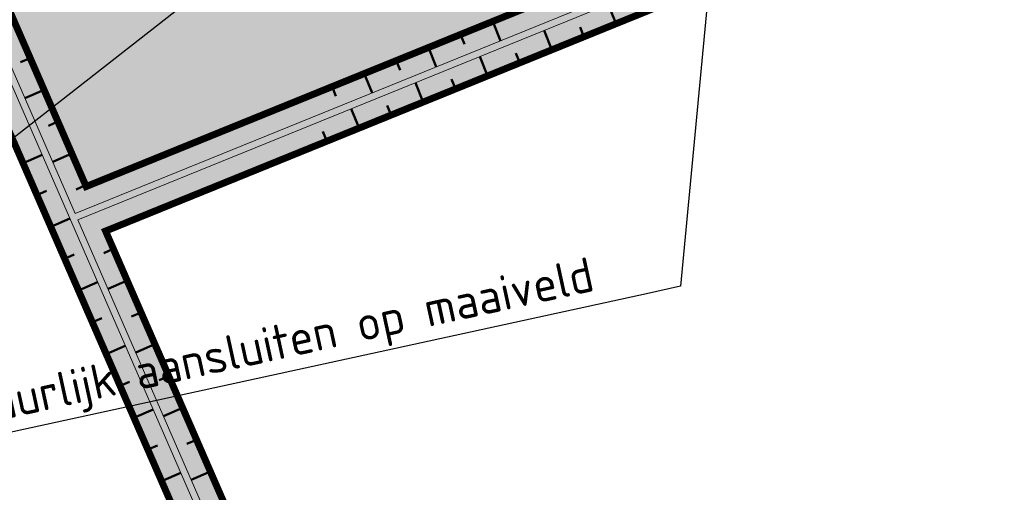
# Model space of a CAD drawing. Header units: metres. Extents: x 197883 to 206898, y 361907 to 364395.
# Tile 5 of 256: x 198749 to 198820, y 362175 to 362209. Entities that reach past the tile are written whole.
import ezdxf
from ezdxf import colors
from ezdxf.entities.mleader import LeaderData, LeaderLine
from ezdxf.math import Vec2, Vec3

# ---------------------------------------------------------------- set-up
doc = ezdxf.new("R2010")
doc.units = ezdxf.units.M
doc.layers.add('N-PV-GR-GRAS-A', color=7, linetype='Continuous', lineweight=18, true_color=0xc1e37d)
doc.layers.add('N-PV-WH-GEUL-G', color=7, linetype='Continuous', lineweight=35, true_color=0x167592)
for name, color, linetype, lineweight in [('N-PV-GW-TALUD-GD', 250, 'Continuous', 50), ('N-PV-KG-GRENS-BUFFERZONE-A', 253, 'Continuous', 15), ('N-WE-GW-ONTWERP-GEUL', 7, 'Continuous', 18), ('N-WE-KG-PROJECTGEBIED-SLIJKWELLSEWAAD', 10, 'KG-OG', 35), ('N-WE-KG-PROJECTGRENS-SLIJKWELLSEWAAD', 190, 'KG-OG', 35), ('X-XX-AL-VERWIJZING-T25-1000', 7, 'Continuous', 25), ('X-XX-AL-VERWIJZING_PRES-T25-1000', 7, 'Continuous', 25)]:
    doc.layers.add(name, color=color, linetype=linetype, lineweight=lineweight)
doc.styles.add('NLCS-ISO-M1000-T25', font='NLCS-ISO.ttf', dxfattribs={"height": 2.5})
doc.linetypes.add('KG-OG', pattern='A,5.5,-1.5,[2,NLCS.SHX,S=0.5,R=0,X=0,Y=0],-1.5', length=8.5)

msp = doc.modelspace()

# ---------------------------------------------------------------- hatches: boundary and pattern name
at = {"layer": 'N-PV-GR-GRAS-A', "transparency": 33554648}
h = msp.add_hatch(color=256, dxfattribs=at)
h.dxf.hatch_style = 1
h.paths.add_polyline_path([(198854.7693367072, 362236.7421746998, 0.03458385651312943), (198862.8515594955, 362240.6944691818, 0.05649319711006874), (198963.6918044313, 362315.2778575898, -0.2075639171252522), (198988.2113824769, 362321.6590636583, -0.1244787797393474), (199002.5720561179, 362315.5468413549), (199002.7961306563, 362317.2471684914, 0.1166880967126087), (198988.6133417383, 362323.1140529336, 0.2094449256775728), (198962.7162202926, 362316.4190365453, -0.05652191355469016), (198862.1010930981, 362241.9932379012, -0.03458385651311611), (198854.2050562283, 362238.1319903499), (198753.4074102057, 362197.207034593), (198691.8772940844, 362338.3637500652), (198683.048137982, 362354.2650643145), (198681.8068203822, 362353.4106769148), (198690.5309823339, 362337.6984571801), (198752.616720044, 362195.267085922)])
h = msp.add_hatch(color=256, dxfattribs=at)
h.dxf.hatch_style = 1
h.paths.add_polyline_path([(198690.0822117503, 362337.476692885), (198681.393047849, 362353.125881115), (198680.1399061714, 362352.292788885), (198688.7358999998, 362336.8114), (198780.7430000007, 362125.7371999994), (198788.4445863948, 362132.5535422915), (198792.4151412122, 362129.176377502), (198794.1331248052, 362125.5522844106), (198795.488542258, 362126.1948134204), (198793.6324954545, 362130.1101513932), (198788.4250423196, 362134.5393629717), (198781.293697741, 362128.2277171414)])
h = msp.add_hatch(color=256, dxfattribs=at)
h.dxf.hatch_style = 1
h.paths.add_polyline_path([(198754.8064151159, 362193.9975666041), (198855.5217106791, 362234.8890871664, 0.03458385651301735), (198863.8521813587, 362238.962777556, 0.05645401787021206), (198964.9907315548, 362313.7545776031, -0.2068265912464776), (198987.9031873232, 362319.6829523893, -0.1343263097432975), (199002.2677432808, 362313.2376482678), (199002.4966229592, 362314.9744378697, 0.1268001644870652), (198988.1343336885, 362321.165035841, 0.2073860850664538), (198964.0167405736, 362314.8972260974, -0.05648350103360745), (198863.1017149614, 362240.2615462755, -0.03458385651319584), (198854.9574302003, 362236.2789028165), (198752.8165778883, 362194.808590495), (198781.4772636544, 362129.0578895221), (198788.3850435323, 362135.171667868), (198790.0968241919, 362133.7279177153), (198794.0164771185, 362130.4033518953), (198795.9155561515, 362126.3972372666), (198797.2709736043, 362127.0397662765), (198795.2333678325, 362131.3381036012), (198791.0654999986, 362134.8731999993), (198788.3614184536, 362137.1538766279), (198782.0279613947, 362131.548406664)])
at = {"layer": 'N-PV-KG-GRENS-BUFFERZONE-A', "transparency": 33554559}
h = msp.add_hatch(color=256, dxfattribs=at)
h.dxf.hatch_style = 1
edge = h.paths.add_edge_path()
edge.add_line((198988.7155552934, 362505.3864690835), (198992.2102300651, 362517.6116675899))
edge.add_arc((198976.7043673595, 362498.0012565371), 24.99999999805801, 51.66673846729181, 64.55349829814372)
edge.add_arc((198975.5522378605, 362495.579951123), 27.68144033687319, 64.55349829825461, 121.8929583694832)
edge.add_line((198960.9271919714, 362519.0825078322), (198960.701, 362519.446))
edge.add_line((198960.701, 362519.446), (198956.214, 362517.596))
edge.add_line((198956.214, 362517.596), (198952.358, 362517.889))
edge.add_line((198952.358, 362517.889), (198948.6270000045, 362521.6999999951))
edge.add_line((198948.6270000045, 362521.6999999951), (198945.1059999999, 362525.22))
edge.add_line((198945.1059999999, 362525.22), (198940.4670000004, 362527.8399999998))
edge.add_line((198940.4670000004, 362527.8399999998), (198934.5059999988, 362530.5150000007))
edge.add_line((198934.5059999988, 362530.5150000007), (198932.8855314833, 362531.2883806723))
edge.add_line((198932.8855314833, 362531.2883806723), (198930.043, 362532.645))
edge.add_line((198930.043, 362532.645), (198923.626, 362534.243))
edge.add_line((198923.626, 362534.243), (198921.44, 362534.041))
edge.add_line((198921.44, 362534.041), (198916.148, 362531.484))
edge.add_line((198916.148, 362531.484), (198912.0233888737, 362528.1696697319))
edge.add_line((198912.0233888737, 362528.1696697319), (198907.749, 362524.835))
edge.add_line((198907.749, 362524.835), (198899.714, 362518.621))
edge.add_line((198899.714, 362518.621), (198872.015, 362497.677))
edge.add_line((198872.015, 362497.677), (198849.267, 362480.755))
edge.add_line((198849.267, 362480.755), (198827.175, 362464.682))
edge.add_line((198827.175, 362464.682), (198815.628, 362455.842))
edge.add_line((198815.628, 362455.842), (198805.822, 362447.846))
edge.add_line((198805.822, 362447.846), (198788.371, 362433.497))
edge.add_line((198788.371, 362433.497), (198769.111, 362419.407))
edge.add_line((198769.111, 362419.407), (198709.693, 362372.326))
edge.add_line((198709.693, 362372.326), (198683.0484876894, 362354.2644344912))
edge.add_line((198683.0484876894, 362354.2644344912), (198691.8772940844, 362338.3637500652))
edge.add_line((198691.8772940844, 362338.3637500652), (198753.4074102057, 362197.207034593))
edge.add_line((198753.4074102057, 362197.207034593), (198854.2050562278, 362238.1319903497))
edge.add_arc((198830.2742482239, 362297.0732663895), 63.61413045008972, 292.0976948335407, 300.0205732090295)
edge.add_arc((198584.2703122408, 362722.8114712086), 555.3162308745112, 300.0205732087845, 312.9606732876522)
edge.add_arc((198983.3062990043, 362290.2082422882), 33.33102274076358, 81.13553757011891, 128.1516620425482, ccw=False)
edge.add_arc((198983.3062987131, 362290.2082423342), 33.33102274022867, 54.215525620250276, 81.13553706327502, ccw=False)
edge.add_arc((197642.3982172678, 362538.0297683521), 1378.197257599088, 350.7816862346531, 351.0149646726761)
edge.add_arc((199997.9765123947, 362170.4728987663), 1005.891508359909, 170.9719184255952, 171.2906141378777, ccw=False)
edge.add_line((199004.5464397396, 362328.31591361), (199006.382, 362340.158))
edge.add_arc((199016.2839353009, 362339.2941182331), 9.939547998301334, 167.1396093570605, 175.0139273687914, ccw=False)
edge.add_line((199006.593717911, 362341.506425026), (199010.984, 362369.4680000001))
edge.add_line((199010.984, 362369.4680000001), (199018.03, 362368.6230000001))
edge.add_line((199018.03, 362368.6230000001), (199018.9139999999, 362373.53))
edge.add_line((199018.9139999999, 362373.53), (199016.6340779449, 362373.9369591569))
edge.add_line((199016.6340779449, 362373.9369591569), (199001.8656870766, 362376.5748318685))
edge.add_arc((198862.4393096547, 362398.9396440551), 141.2087091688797, 340.4622990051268, 350.88704920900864, ccw=False)
edge.add_arc((199136.8806989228, 362301.5515741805), 150.0000000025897, 160.4622990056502, 165.9895519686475)
edge.add_arc((198983.3062988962, 362290.2082422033), 48.33102273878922, 80.42818529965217, 128.9724843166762)
edge.add_arc((198584.2703122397, 362722.8114712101), 540.3162308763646, 300.02057320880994, 313.02081678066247, ccw=False)
edge.add_arc((198830.2742482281, 362297.0732663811), 48.61413044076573, 292.097694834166, 300.02057320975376, ccw=False)
edge.add_line((198848.5622514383, 362252.03014685), (198758.4244958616, 362215.5414419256))
edge.add_arc((198611.3264755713, 362186.178669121), 150.0000000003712, 11.28864608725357, 43.37010022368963)
edge.add_line((198720.3664448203, 362289.1849073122), (198718.0823377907, 362292.1026763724))
edge.add_arc((198768.3766325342, 362324.4399801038), 59.79312081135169, 198.5221105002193, 212.7394637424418, ccw=False)
edge.add_line((198711.6807274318, 362305.4454640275), (198710.2575471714, 362308.7103928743))
edge.add_arc((198770.683428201, 362328.8385738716), 63.69011515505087, 122.06102572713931, 198.4231890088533, ccw=False)
edge.add_arc((198668.9001890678, 362520.387324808), 153.4496473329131, 296.2941662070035, 317.5321135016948)
edge.add_arc((199031.6043978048, 362189.4501584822), 337.5432465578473, 122.3269054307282, 137.6631123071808, ccw=False)
edge.add_arc((198888.5358565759, 362415.5270951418), 69.99999999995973, 120.38213154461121, 122.3269054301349, ccw=False)
edge.add_arc((198890.7476600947, 362416.8794749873), 69.99999997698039, 121.13951857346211, 122.5042350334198, ccw=False)
edge.add_arc((199001.4553587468, 362233.643092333), 284.0835501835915, 111.32098278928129, 121.13951857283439, ccw=False)
edge.add_arc((198872.7132677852, 362563.4925042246), 69.99999999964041, 291.320982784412, 307.9178447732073)
edge.add_arc((198928.021051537, 362492.4921587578), 20.0000000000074, 75.33024204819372, 127.91784477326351, ccw=False)
edge.add_arc((198929.2831791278, 362497.3134693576), 15.01622613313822, 30.401988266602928, 75.33024205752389, ccw=False)
edge.add_arc((198950.8595768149, 362509.9732731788), 9.99999999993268, 210.4019882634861, 239.1414357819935)
edge.add_arc((198954.3556228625, 362515.8243389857), 16.81595987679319, 239.1414357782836, 304.5307854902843)
edge.add_arc((198958.219242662, 362510.2092030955), 10.00000000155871, 304.5307854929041, 319.835240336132)
edge.add_arc((198975.5522378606, 362495.579951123), 12.68144033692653, 64.55349834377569, 139.835240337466, ccw=False)
edge.add_arc((198976.7043673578, 362498.0012565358), 9.999999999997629, 10.6439351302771, 64.55349834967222, ccw=False)
edge.add_arc((182936.5441561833, 359483.4344600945), 16330.97890968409, 10.639413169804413, 10.643935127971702, ccw=False)
edge.add_line((198986.7703220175, 362498.5815832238), (198988.7155552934, 362505.3864690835))
at = {"layer": 'N-PV-WH-GEUL-G', "transparency": 33554597}
h = msp.add_hatch(color=256, dxfattribs=at)
h.dxf.hatch_style = 1
h.paths.add_polyline_path([(198854.9574302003, 362236.2789028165, 0.03458385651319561), (198863.1017149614, 362240.2615462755, 0.05648350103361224), (198964.0167405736, 362314.8972260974, -0.2073860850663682), (198988.1343336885, 362321.165035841, -0.1268001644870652), (199002.4966229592, 362314.9744378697), (199002.5720561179, 362315.5468413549, 0.1244787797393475), (198988.2113824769, 362321.6590636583, 0.2075639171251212), (198963.6918044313, 362315.2778575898, -0.05649319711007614), (198862.8515594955, 362240.6944691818, -0.03458385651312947), (198854.7693367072, 362236.7421746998), (198752.616720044, 362195.267085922), (198690.5309823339, 362337.6984571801), (198681.8068203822, 362353.4106769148), (198681.393047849, 362353.125881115), (198690.0822117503, 362337.476692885), (198781.293697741, 362128.2277171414), (198788.4250423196, 362134.5393629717), (198793.6324954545, 362130.1101513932), (198795.488542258, 362126.1948134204), (198795.9155561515, 362126.3972372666), (198794.0164771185, 362130.4033518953), (198790.0968241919, 362133.7279177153), (198788.3850435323, 362135.171667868), (198781.4772636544, 362129.0578895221), (198752.8165778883, 362194.808590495)])

# ---------------------------------------------------------------- linework, layer by layer
at = {"layer": 'N-PV-GW-TALUD-GD'}
for p, q in [((198791.6062278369, 362208.9386963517), (198791.0419473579, 362210.3285120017)), ((198782.7129936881, 362209.1054246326), (198783.2772741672, 362207.7156089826)), ((198780.3966342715, 362208.1649571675), (198780.678774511, 362207.4700493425)), ((198786.9735090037, 362207.0577614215), (198786.4092285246, 362208.4475770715)), ((198789.2898684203, 362207.9982288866), (198789.0077281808, 362208.6931367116)), ((198778.0802748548, 362207.2244897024), (198778.6445553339, 362205.8346740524)), ((198784.657149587, 362206.1172939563), (198784.3750093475, 362206.8122017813)), ((198749.3711680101, 362206.4666090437), (198748.6836465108, 362206.1669188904)), ((198775.7639154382, 362206.2840222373), (198776.0460556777, 362205.5891144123)), ((198782.3407901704, 362205.1768264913), (198781.7765096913, 362206.5666421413)), ((198773.4475560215, 362205.3435547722), (198774.0118365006, 362203.9537391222)), ((198777.7080713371, 362203.295891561), (198777.143790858, 362204.685707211)), ((198780.0244307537, 362204.2363590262), (198779.7422905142, 362204.9312668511)), ((198750.3701351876, 362204.1748707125), (198748.9950921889, 362203.575490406)), ((198771.1311966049, 362204.4030873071), (198771.4133368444, 362203.7081794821)), ((198773.0753525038, 362201.4149566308), (198772.5110720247, 362202.8047722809)), ((198775.3917119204, 362202.3554240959), (198775.1095716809, 362203.050331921)), ((198751.369102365, 362201.8831323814), (198750.6815808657, 362201.5834422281)), ((198770.7589930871, 362200.4744891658), (198770.4768528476, 362201.1693969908)), ((198748.8589865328, 362198.8825619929), (198750.2340295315, 362199.4819422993)), ((198752.3680695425, 362199.5913940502), (198750.9930265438, 362198.9920137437)), ((198749.8579537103, 362196.5908236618), (198750.5454752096, 362196.890513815)), ((198753.36703672, 362197.299655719), (198752.6795152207, 362196.9999655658)), ((198750.8569208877, 362194.2990853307), (198752.2319638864, 362194.8984656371)), ((198755.3649710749, 362192.7161790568), (198754.6774495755, 362192.4164889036)), ((198751.8558880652, 362192.0073469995), (198752.5434095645, 362192.3070371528)), ((198756.3639382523, 362190.4244407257), (198754.9888952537, 362189.8250604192)), ((198752.8548552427, 362189.7156086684), (198754.2298982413, 362190.3149889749)), ((198753.8538224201, 362187.4238703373), (198754.5413439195, 362187.7235604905)), ((198757.3629054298, 362188.1327023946), (198756.6753839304, 362187.8330122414)), ((198754.8527895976, 362185.1321320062), (198756.2278325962, 362185.7315123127)), ((198758.3618726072, 362185.8409640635), (198756.9868296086, 362185.241583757)), ((198759.3608397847, 362183.5492257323), (198758.6733182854, 362183.2495355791)), ((198755.851756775, 362182.840393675), (198756.5392782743, 362183.1400838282)), ((198756.8507239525, 362180.5486553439), (198758.2257669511, 362181.1480356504)), ((198760.3598069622, 362181.2574874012), (198758.9847639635, 362180.6581070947)), ((198757.8496911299, 362178.2569170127), (198758.5372126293, 362178.556607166)), ((198761.3587741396, 362178.9657490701), (198760.6712526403, 362178.6660589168)), ((198758.8486583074, 362175.9651786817), (198760.223701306, 362176.5645589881)), ((198762.357741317, 362176.674010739), (198760.9826983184, 362176.0746304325))]:
    msp.add_line(p, q, dxfattribs=at)
at = {"layer": 'N-PV-KG-GRENS-BUFFERZONE-A', "transparency": 33554559}
for points in [[(198674.5435723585, 362366.6211301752), (198683.048137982, 362354.2650643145), (198691.8772940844, 362338.3637500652), (198753.4074102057, 362197.207034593), (198854.2050562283, 362238.1319903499, 0.03458385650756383), (198862.1010930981, 362241.9932379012, 0.05652191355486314), (198962.7162202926, 362316.4190365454, -0.2080737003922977), (198988.4425288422, 362323.14114711, -0.1180039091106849), (199002.7962101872, 362317.2471111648, 0.002032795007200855), (199004.5464397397, 362328.315913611), (199006.382, 362340.158, -0.03437172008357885), (199006.593717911, 362341.506425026), (199010.984, 362369.4680000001), (199018.03, 362368.6230000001), (199018.9139999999, 362373.53), (199005.9022234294, 362375.8525625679)], [(198753.4074102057, 362197.207034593), (198854.2050562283, 362238.1319903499, 0.03458385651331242), (198862.1010930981, 362241.9932379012, 0.05652191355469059), (198962.7162202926, 362316.4190365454, -0.2080737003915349), (198988.4425288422, 362323.14114711, -0.1180039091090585), (199002.7962101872, 362317.2471111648, -0.007261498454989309), (199003.3085860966, 362321.1344921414, -0.007261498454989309)]]:
    msp.add_lwpolyline(points, format="xyb", dxfattribs=at)
at = {"layer": 'N-PV-KG-GRENS-BUFFERZONE-A'}
msp.add_lwpolyline([(198691.8772940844, 362338.3637500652), (198753.4074102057, 362197.207034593), (198854.2050562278, 362238.1319903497, 0.0345838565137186), (198862.101093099, 362241.9932379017, 0.05652191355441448), (198962.7162202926, 362316.4190365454, -0.2080737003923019)], format="xyb", dxfattribs=at)
msp.add_lwpolyline([(198691.8772940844, 362338.3637500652), (198753.4074102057, 362197.207034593), (198854.2050562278, 362238.1319903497, 0.0345838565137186), (198862.101093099, 362241.9932379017, 0.05652191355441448), (198962.7162202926, 362316.4190365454, -0.2080737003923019)], format="xyb", dxfattribs=at)
at = {"layer": 'N-WE-GW-ONTWERP-GEUL'}
msp.add_lwpolyline([(198681.393047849, 362353.125881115), (198690.0822117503, 362337.476692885), (198781.293697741, 362128.2277171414), (198788.4250423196, 362134.5393629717), (198793.6324954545, 362130.1101513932), (198795.488542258, 362126.1948134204)], dxfattribs=at)
for points in [[(198681.8068203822, 362353.4106769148), (198690.5309823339, 362337.6984571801), (198752.616720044, 362195.267085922), (198854.7693367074, 362236.7421746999, 0.03458385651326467), (198862.8515594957, 362240.6944691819, 0.05649319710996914), (198963.6918044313, 362315.2778575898, -0.2075639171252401), (198988.2113824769, 362321.6590636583, -0.1244787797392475), (199002.5720561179, 362315.5468413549)], [(198962.7162202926, 362316.4190365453, -0.05652191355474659), (198862.101093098, 362241.9932379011, -0.03458385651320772), (198854.2050562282, 362238.1319903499), (198753.4074102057, 362197.207034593), (198691.8772940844, 362338.3637500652)], [(198688.7358999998, 362336.8114), (198780.7430000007, 362125.7371999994), (198788.4445863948, 362132.5535422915), (198792.4151412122, 362129.176377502), (198794.1331248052, 362125.5522844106), (198797.2709736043, 362127.0397662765), (198795.2333678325, 362131.3381036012), (198791.0654999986, 362134.8731999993), (198788.3614184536, 362137.1538766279), (198782.0279613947, 362131.548406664), (198754.8064151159, 362193.9975666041), (198855.5217106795, 362234.8890871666, 0.03458385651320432), (198863.8521813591, 362238.9627775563, 0.05645401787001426), (198964.9907315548, 362313.7545776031, -0.2068265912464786)], [(198795.9155561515, 362126.3972372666), (198794.0164771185, 362130.4033518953), (198790.0968241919, 362133.7279177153), (198788.3850435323, 362135.171667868), (198781.4772636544, 362129.0578895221), (198752.8165778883, 362194.808590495), (198854.9574302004, 362236.2789028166, 0.03458385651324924), (198863.1017149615, 362240.2615462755, 0.05648350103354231), (198964.0167405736, 362314.8972260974, -0.2073860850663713), (198988.1343336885, 362321.165035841, -0.1268001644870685), (199002.4966229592, 362314.9744378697)]]:
    msp.add_lwpolyline(points, format="xyb", dxfattribs=at)
at = {"layer": 'N-WE-KG-PROJECTGEBIED-SLIJKWELLSEWAAD', "const_width": 0.5, "flags": 128}
msp.add_lwpolyline([(198912.0233888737, 362528.1696697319), (198907.749, 362524.835), (198899.714, 362518.621), (198872.015, 362497.677), (198849.267, 362480.755), (198827.175, 362464.682), (198815.628, 362455.842), (198805.822, 362447.846), (198788.371, 362433.497), (198769.111, 362419.407), (198709.693, 362372.326), (198680.1399061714, 362352.292788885), (198688.7358999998, 362336.8114), (198750.1989765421, 362195.8084805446), (198780.7430000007, 362125.7371999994), (198788.4445863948, 362132.5535422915), (198792.4151412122, 362129.176377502), (198794.1331248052, 362125.5522844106), (198797.2709736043, 362127.0397662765), (198795.2333678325, 362131.3381036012), (198791.0654999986, 362134.8731999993), (198788.3614184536, 362137.1538766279), (198782.0279613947, 362131.548406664), (198754.8064151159, 362193.9975666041), (198855.5217106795, 362234.8890871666, 0.03458385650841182), (198863.8521813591, 362238.9627775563, 0.05645401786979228), (198964.9907315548, 362313.7545776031, -0.2068265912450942), (198987.9031873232, 362319.6829523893, -0.1343263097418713), (199002.2677432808, 362313.2376482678, -0.003790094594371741), (199004.5464397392, 362328.3159136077), (199006.382, 362340.158), (199010.984, 362369.468), (199018.03, 362368.623), (199018.914, 362373.53), (199005.9022234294, 362375.8525625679, 0.1045133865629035), (199002.9762855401, 362435.8717353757, -0.02385922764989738), (199000.0851894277, 362449.484435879, 0.0007958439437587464), (198990.5617628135, 362500.6055973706, 0.09163103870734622), (198988.7155552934, 362505.3864690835), (198992.2102300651, 362517.6116675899, 0.05628843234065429), (198987.4460710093, 362520.5759282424, 0.2555449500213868), (198960.9271919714, 362519.0825078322), (198960.701, 362519.446), (198956.214, 362517.596), (198952.358, 362517.889), (198948.6270000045, 362521.6999999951), (198945.1059999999, 362525.22), (198940.4670000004, 362527.8399999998), (198934.5059999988, 362530.5150000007), (198932.8855314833, 362531.2883806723), (198930.043, 362532.645), (198923.626, 362534.243), (198921.44, 362534.041), (198916.148, 362531.484)], format="xyb", close=True, dxfattribs=at)
at = {"layer": 'N-WE-KG-PROJECTGRENS-SLIJKWELLSEWAAD', "const_width": 0.5, "flags": 128}
msp.add_lwpolyline([(198707.9086825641, 362303.801232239), (198707.0972507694, 362303.4475296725), (198753.4074102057, 362197.207034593), (198854.2050562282, 362238.1319903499, 0.03458385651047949), (198862.101093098, 362241.9932379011, 0.0565219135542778), (198962.7162202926, 362316.4190365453, -0.2094449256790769), (198988.6133417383, 362323.1140529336, -0.1104918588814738), (199003.1878087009, 362317.1426291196), (199002.2677432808, 362313.2376482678, 0.1343263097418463), (198987.9031873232, 362319.6829523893, 0.2068265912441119), (198964.9907315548, 362313.7545776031, -0.0564540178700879), (198863.8521813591, 362238.9627775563, -0.03458385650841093), (198855.5217106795, 362234.8890871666), (198754.8064151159, 362193.9975666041), (198782.0279613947, 362131.548406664), (198788.3614184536, 362137.1538766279), (198791.0654999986, 362134.8731999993), (198795.2333678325, 362131.3381036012), (198797.2709736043, 362127.0397662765), (198794.1331248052, 362125.5522844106), (198792.4151412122, 362129.176377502), (198788.4445863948, 362132.5535422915), (198780.7430000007, 362125.7371999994), (198688.7358999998, 362336.8114), (198680.1399061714, 362352.292788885), (198683.048137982, 362354.2650643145), (198691.8772940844, 362338.3637500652), (198705.6740705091, 362306.7124585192), (198706.4849047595, 362307.0659006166, -0.3484891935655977), (198734.8780252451, 362386.4013468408, 0.09326723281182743), (198779.0657009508, 362419.5464742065, -0.06701340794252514), (198848.9109397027, 362478.1423964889, -0.008229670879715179), (198850.9932008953, 362479.4126099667, -0.005698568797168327), (198852.4287866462, 362480.3024513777, -0.04286767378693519), (198896.6740075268, 362502.1028230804, 0.07254433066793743), (198913.21085611, 362511.5044734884, -0.2335703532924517), (198934.1243129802, 362515.8065362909, -0.1985869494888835), (198945.7708497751, 362506.9874973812, 0.1260609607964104), (198947.8333454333, 362504.9085003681, 0.2933175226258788), (198961.563651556, 362505.3486548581, 0.06687772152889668), (198962.7279806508, 362506.4037751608, -0.3408258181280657), (198982.7626882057, 362510.7333713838, -0.2396614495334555), (198990.5617628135, 362500.6055973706, -0.0007958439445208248), (199000.0851894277, 362449.484435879, 0.02385922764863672), (199002.9762855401, 362435.8717353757, -0.1506185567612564), (198999.3813816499, 362350.3444809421, 0.030908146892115), (198994.4150841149, 362333.0215376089, 0.2370123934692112), (198955.597418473, 362324.6843399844, -0.05671681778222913), (198856.6477039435, 362251.4309572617, -0.03458385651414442), (198850.1046180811, 362248.2313174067), (198762.7637250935, 362212.7699517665), (198755.2670220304, 362210.00993189, 0.1493140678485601), (198717.3860189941, 362286.3694034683, -0.04641819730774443), (198714.6336700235, 362289.8853151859, -0.06069756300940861)], format="xyb", close=True, dxfattribs=at)

# ---------------------------------------------------------------- leaders
at = {"layer": 'X-XX-AL-VERWIJZING-T25-1000'}
ml = msp.add_multileader_mtext('Standard', dxfattribs=at)
ml.set_content('Reliëfvolgend ontgraven (0.50m), natuurlijk aansluiten op maaiveld', color=256, style='NLCS-ISO-M1000-T25')
ml.set_leader_properties(color=256, linetype='ByLayer', lineweight=-1)
ml.build(insert=Vec2(0, 0))
ml.multileader.update_dxf_attribs({"text_left_attachment_type": 5, "text_right_attachment_type": 5, "dogleg_length": 2.5, "arrow_head_size": 2.5})
ctx = ml.context
ctx.base_point, ctx.char_height, ctx.arrow_head_size, ctx.landing_gap_size, ctx.plane_origin, ctx.plane_x_axis, ctx.plane_y_axis = Vec3(198697.1610560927, 362281.40980382), 2.5, 2.5, 0.9, Vec3(198727.6158086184, 362072.8001026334), Vec3(0.2128598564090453, -0.9770827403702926), Vec3(0.9770827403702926, 0.2128598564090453)
ctx.left_attachment, ctx.right_attachment = 5, 5
notes = []
notes.append((ctx, [(0, (1, 1, 0), (198719.6018064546, 362178.4008559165), (-0.2128598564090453, 0.9770827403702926), 2.500000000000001, [(0, [(198801.1684620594, 362242.1413617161)], 0, [])])]))
ctx.mtext.insert, ctx.mtext.text_direction, ctx.mtext.rotation, ctx.mtext.flow_direction = Vec3(198700.7724195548, 362281.2754388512), Vec3(0.2128598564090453, -0.9770827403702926), 2.603938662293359e-05, 5
at = {"layer": 'X-XX-AL-VERWIJZING_PRES-T25-1000'}
ml = msp.add_multileader_mtext('Standard', dxfattribs=at)
ml.set_content('Reliëfvolgend ontgraven (0.50m), natuurlijk aansluiten op maaiveld', color=256, style='NLCS-ISO-M1000-T25')
ml.set_leader_properties(color=256, linetype='ByLayer', lineweight=-1)
ml.build(insert=Vec2(0, 0))
ml.multileader.update_dxf_attribs({"text_left_attachment_type": 5, "text_right_attachment_type": 5, "dogleg_length": 2.5, "arrow_head_size": 2.5})
ctx = ml.context
ctx.base_point, ctx.char_height, ctx.arrow_head_size, ctx.landing_gap_size, ctx.plane_origin, ctx.plane_x_axis, ctx.plane_y_axis = Vec3(198693.2358219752, 362167.5778375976), 2.5, 2.5, 0.9, Vec3(198727.6158086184, 362072.8001026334), Vec3(0.9770827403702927, 0.2128598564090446), Vec3(-0.2128598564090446, 0.9770827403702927)
ctx.left_attachment, ctx.right_attachment = 5, 5
notes.append((ctx, [(0, (1, 1, 0), (198796.2447698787, 362190.0185879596), (-0.9770827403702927, -0.2128598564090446), 2.500000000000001, [(0, [(198801.1684620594, 362242.1413617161)], 0, [])])]))
ctx.mtext.insert, ctx.mtext.text_direction, ctx.mtext.rotation, ctx.mtext.flow_direction = Vec3(198693.3701869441, 362171.1892010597), Vec3(0.9770827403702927, 0.2128598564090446), -4.712362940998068, 5
for ctx, leaders in notes:
    for number, flags, end, landing, length, lines in leaders:
        leader = LeaderData()
        leader.index, (leader.has_last_leader_line, leader.has_dogleg_vector, leader.attachment_direction) = number, flags
        leader.last_leader_point, leader.dogleg_vector, leader.dogleg_length = Vec3(end), Vec3(landing), length
        for number, points, colour, breaks in lines:
            line = LeaderLine()
            line.index, line.vertices, line.color, line.breaks = number, Vec3.list(points), colors.encode_raw_color(colour), breaks
            leader.lines.append(line)
        ctx.leaders.append(leader)

doc.saveas('drawing.dxf')
